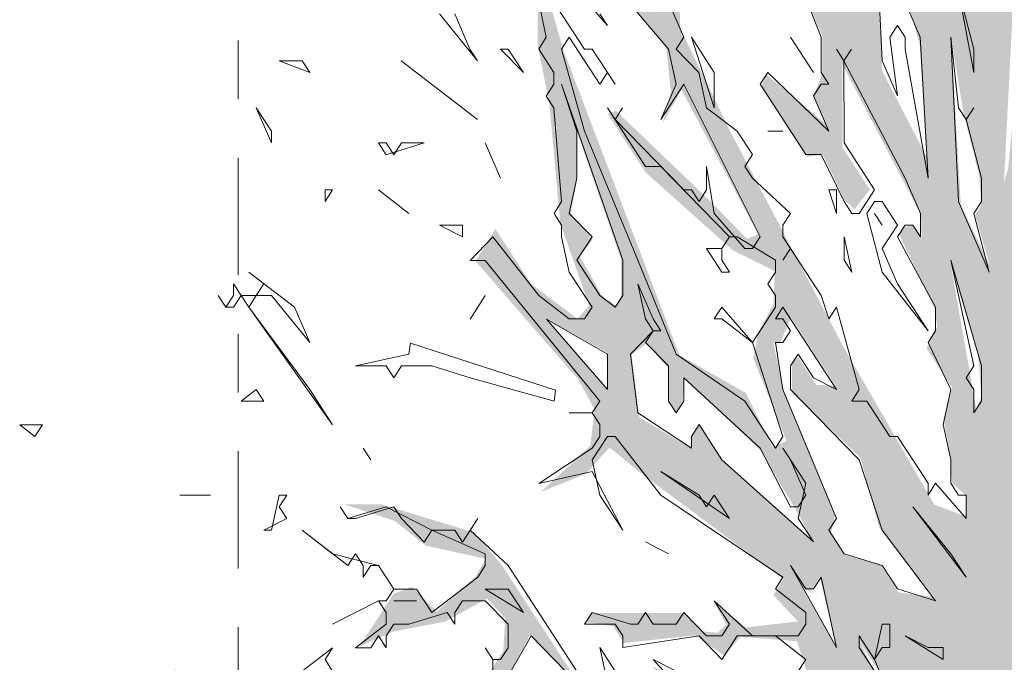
# Model space of a CAD drawing. Header units: metres. Extents: x -69 to 133, y -8 to 26.
# Tile 72 of 108: x 93.06 to 94.73, y 1.64 to 2.74. Entities that reach past the tile are written whole.
import ezdxf
from ezdxf.enums import TextEntityAlignment as Align

# ---------------------------------------------------------------- set-up
doc = ezdxf.new("R2010")
doc.units = ezdxf.units.M
doc.header["$MEASUREMENT"] = 0
doc.linetypes.add('Raster', pattern=[0.4, 0.2, -0.1, 0, -0.1])
doc.layers.add('60 Grenzen', color=7, linetype='Continuous')
doc.layers.add('70 PV-Anlage', color=7, linetype='Continuous')
doc.styles.add('ERSTELLTER_STIL_1', font='arial.ttf')

# ---------------------------------------------------------------- blocks, each defined once
blk = doc.blocks.new('Standard-Rastermarker[11]_1', base_point=(93.429, 25))
at = {"layer": '60 Grenzen', "color": 7, "linetype": 'Raster', "lineweight": 13}
blk.add_line((93.429, 24), (93.429, -6), dxfattribs=at)
at = {"layer": '60 Grenzen', "color": 7, "lineweight": 13, "style": 'ERSTELLTER_STIL_1'}
for tag, p in [('AC_MarkerText_1_0', (93.429, 25.5)), ('AC_MarkerText_1_1', (93.429, -7.2))]:
    blk.add_attdef(tag, text='', height=0.3, rotation=360, dxfattribs=at).set_placement(p, align=Align.TOP_CENTER)
blk = doc.blocks.new('Laubbäume 27[14]_1', base_point=(94.8326, -0.8784))
at = {"layer": '70 PV-Anlage', "linetype": 'Continuous', "lineweight": 0, "true_color": 0xffffff}
h = blk.add_hatch(color=7, dxfattribs=at)
h.paths.add_polyline_path([(93.3194, 1.6283), (93.3669, 1.5552), (93.4309, 1.5215), (93.5605, 1.4991), (93.6518, 1.4429), (93.7112, 1.3516), (93.7833, 1.3516), (93.8199, 1.2828), (93.8399, 1.3052), (93.8655, 1.2968), (93.9112, 1.2434), (93.8637, 1.2069), (93.7925, 1.1676), (93.7825, 1.1772), (93.7906, 1.1395), (93.8107, 1.1198), (93.8527, 1.1535), (93.8874, 1.176), (93.9313, 1.2181), (94.0043, 1.2182), (94.0043, 1.1872), (94.0039, 1.1706), (93.9859, 1.1429), (93.9151, 1.086), (93.876, 1.086), (93.6372, 1.0307), (93.615, 1.0454), (93.5188, 1.0453), (93.5336, 1.0128), (93.5749, 1.0128), (93.5992, 0.9933), (93.6383, 1.008), (93.6911, 1.021), (93.7439, 1.0356), (93.7545, 1.0177), (93.6161, 0.7901), (93.6922, 0.8616), (93.7746, 1.0307), (93.8148, 1.0405), (93.8898, 1.0551), (93.9511, 1.099), (93.9764, 1.0844), (94.0066, 1.1308), (94.0701, 1.1704), (94.1632, 1.2856), (94.2107, 1.2996), (94.2819, 1.2687), (94.3385, 1.2126), (94.4243, 1.1423), (94.4718, 1.1058), (94.5193, 1.0974), (94.5369, 1.0618), (94.5147, 1.026), (94.4735, 1.026), (94.4597, 1.0439), (94.4471, 1.0244), (94.4587, 1.0049), (94.4608, 0.9821), (94.3847, 0.8862), (94.203, 0.6472), (94.1744, 0.6033), (94.24, 0.6618), (94.4143, 0.8959), (94.5337, 0.9642), (94.5506, 0.9463), (94.5295, 0.9073), (94.5142, 0.9049), (94.3689, 0.6813), (94.3789, 0.6594), (94.538, 0.9041), (94.5547, 0.8831), (94.5601, 0.8943), (94.6024, 0.9447), (94.6394, 0.8878), (94.6542, 0.8065), (94.6436, 0.7838), (94.6806, 0.8017), (94.7208, 0.7399), (94.7071, 0.722), (94.7092, 0.7009), (94.7208, 0.6846), (94.7478, 0.5017), (94.733, 0.4838), (94.7087, -0.1552), (94.7204, -0.1731), (94.7088, -0.7535), (94.6836, -0.8476), (94.7037, -0.8532), (94.7439, -0.8139), (94.7603, -0.8392), (94.7731, -0.8223), (94.89, -0.8785), (94.8845, -0.856), (94.8627, -0.7953), (94.8386, -0.5924), (94.8513, -0.5749), (94.8246, -0.13), (94.8386, -0.1164), (94.8386, -0.0598), (94.85, 0.108), (94.8373, 0.1236), (94.8615, 0.6826), (94.8883, 0.7239), (94.9037, 0.7015), (94.9011, 0.688), (94.9601, 0.6622), (94.9117, 0.7042), (94.9117, 0.7693), (94.9583, 0.8167), (95.0843, 0.8994), (95.0939, 0.9237), (95.1124, 0.9237), (95.1212, 0.9034), (95.1741, 0.9847), (95.2322, 1.0254), (95.2683, 0.9251), (95.2507, 0.9075), (95.2683, 0.8262), (95.3501, 0.6716), (95.3932, 0.6463), (95.4109, 0.658), (95.3691, 0.6775), (95.2771, 0.8189), (95.2676, 0.9819), (95.2422, 1.0267), (95.2587, 1.0462), (95.3018, 1.0404), (95.3652, 1.0404), (95.3728, 1.0638), (95.3335, 1.0697), (95.2727, 1.0892), (95.3158, 1.1223), (95.3779, 1.1087), (95.4261, 1.1087), (95.4667, 1.1372), (95.3741, 1.1243), (95.3196, 1.1496), (95.317, 1.1633), (95.3335, 1.1828), (95.3614, 1.2453), (95.3792, 1.2433), (95.3779, 1.2784), (95.4096, 1.3077), (95.5123, 1.2862), (95.5149, 1.3097), (95.5504, 1.3272), (95.6468, 1.3136), (95.6835, 1.3019), (95.733, 1.3467), (95.6734, 1.3331), (95.648, 1.3331), (95.6518, 1.3584), (95.7114, 1.378), (95.771, 1.3565), (95.8294, 1.3468), (95.8497, 1.3858), (95.7926, 1.3858), (95.7545, 1.3877), (95.9872, 1.5507), (96.1225, 1.5816), (96.0538, 1.6043), (96.0443, 1.6254), (96.188, 1.8206), (96.2546, 1.9588), (96.2039, 1.91), (96.1727, 1.862), (96.1256, 1.884), (96.1674, 1.8198), (96.0337, 1.6482), (95.8435, 1.4872), (95.7082, 1.3994), (95.6966, 1.4303), (95.6787, 1.4157), (95.6184, 1.4157), (95.5772, 1.3929), (95.5529, 1.3929), (95.5656, 1.4157), (95.537, 1.4238), (95.517, 1.4579), (95.5471, 1.5043), (95.6068, 1.5425), (95.6036, 1.5636), (95.6416, 1.6433), (95.666, 1.64), (95.6723, 1.6661), (95.7357, 1.7636), (95.7685, 1.736), (95.9027, 1.8514), (96.0813, 1.8791), (96.0961, 1.9051), (95.8868, 1.8677), (95.7949, 1.7718), (95.76, 1.7701), (95.7463, 1.7848), (95.7473, 1.8091), (95.7177, 1.7636), (95.6617, 1.7506), (95.6416, 1.7555), (95.6522, 1.7864), (95.6934, 1.8026), (95.7325, 1.8628), (95.7896, 1.8823), (95.8239, 1.9352), (95.8361, 1.9246), (95.8646, 1.9425), (95.854, 1.9636), (95.927, 1.9815), (96.0865, 2.0449), (96.245, 2.1392), (96.2345, 2.1799), (96.2419, 2.2401), (96.1911, 2.1474), (96.0675, 2.0596), (95.9851, 2.0157), (95.9671, 2.0238), (95.9185, 1.9896), (95.8857, 1.9978), (95.8244, 1.9978), (95.8413, 2.0384), (95.9491, 2.1571), (95.9787, 2.1831), (96.039, 2.2075), (96.0717, 2.2335), (96.0971, 2.227), (96.1446, 2.2547), (96.1637, 2.2742), (96.1076, 2.2742), (96.0485, 2.2335), (95.9639, 2.188), (95.9333, 2.1831), (95.9977, 2.3002), (95.9903, 2.3051), (95.9253, 2.2051), (95.8804, 2.1099), (95.8181, 2.149), (96.0493, 2.4807), (96.0881, 2.5023), (96.0775, 2.5091), (96.044, 2.4888), (95.7843, 2.1284), (95.7667, 2.1514), (95.6786, 2.1229), (95.668, 2.1433), (95.5993, 2.1432), (95.5623, 2.0863), (95.5152, 1.9446), (95.4969, 1.8814), (95.4315, 1.8532), (95.4127, 1.8694), (95.4254, 2.038), (95.4638, 2.1644), (95.4619, 2.2206), (95.6172, 2.3189), (95.6062, 2.347), (95.7906, 2.5634), (95.535, 2.2908), (95.4565, 2.2459), (95.4473, 2.2711), (95.5569, 2.4819), (95.8728, 2.6842), (95.818, 2.6673), (95.7358, 2.6364), (95.7176, 2.6392), (95.6628, 2.5662), (95.5697, 2.5072), (95.5569, 2.5128), (95.6701, 2.76), (95.7157, 2.7825), (95.7806, 2.8823), (95.7687, 2.9146), (95.7705, 2.9932), (95.8399, 3.218), (95.8216, 3.2292), (95.7614, 3.0438), (95.7614, 2.878), (95.7057, 2.7923), (95.6518, 2.7741), (95.6463, 2.8246), (95.6244, 2.819), (95.5331, 2.5072), (95.4932, 2.4691), (95.3816, 2.2116), (95.374, 2.2448), (95.388, 2.3735), (95.4488, 2.4672), (95.5122, 2.635), (95.5122, 2.7657), (95.4919, 2.6447), (95.4742, 2.5999), (95.4222, 2.4535), (95.4146, 2.4828), (95.4146, 2.6116), (95.4628, 2.7267), (95.4387, 2.7052), (95.4006, 2.6077), (95.3892, 2.4496), (95.3791, 2.3833), (95.3487, 2.2721), (95.3081, 2.2096), (95.2662, 2.3774), (95.2409, 2.4379), (95.3334, 2.6233), (95.3004, 2.5901), (95.2573, 2.5238), (95.2091, 2.5003), (95.2022, 2.5364), (95.2588, 2.5982), (95.3008, 2.7021), (95.2643, 2.6459), (95.2205, 2.5926), (95.2132, 2.6291), (95.1803, 2.6263), (95.1511, 2.6319), (95.2551, 2.8286), (95.2259, 2.837), (95.2296, 2.8623), (95.3017, 2.9733), (95.2953, 3.0309), (95.3628, 3.1798), (95.4779, 3.4495), (95.4076, 3.3413), (95.3281, 3.1882), (95.2423, 3.0899), (95.2314, 3.1123), (95.2697, 3.2669), (95.2788, 3.413), (95.3062, 3.6686), (95.2487, 3.5801), (95.2386, 3.3596), (95.2149, 3.1151), (95.1967, 2.9128), (95.1446, 2.8328), (95.0963, 2.7752), (95.005, 2.6347), (94.9685, 2.4802), (94.8644, 2.3593), (94.8516, 2.3818), (94.879, 2.4492), (94.9803, 2.6052), (95.005, 2.7443), (94.9392, 2.5785), (94.8543, 2.4478), (94.8461, 2.4689), (94.8735, 2.5363), (94.9575, 2.792), (95.0287, 3.1067), (95.0195, 3.1292), (95.0213, 3.1741), (95.109, 3.3933), (95.0551, 3.3104), (95.0195, 3.2696), (95.0031, 3.3174), (95.1126, 3.5281), (95.0889, 3.5253), (95.0396, 3.4242), (95.0158, 3.4354), (94.9848, 3.323), (94.9483, 3.2528), (94.9793, 3.2247), (94.9647, 3.1376), (94.9392, 3.087), (94.8716, 2.8847), (94.8406, 2.896), (94.8406, 2.955), (94.9136, 3.1151), (94.8789, 3.0814), (94.8296, 3.0196), (94.8077, 2.9802), (94.8022, 3.0168), (94.8022, 3.1572), (94.8241, 3.1853), (94.8241, 3.2584), (94.8515, 3.3286), (94.9081, 3.5337), (95.0021, 3.6784), (95.1235, 4.0366), (95.0961, 4.0816), (95.0961, 4.017), (94.9976, 3.7276), (94.9282, 3.618), (94.8405, 3.3736), (94.8004, 3.3736), (94.8624, 3.7416), (94.9729, 3.9116), (95.0377, 4.0114), (95.0523, 4.1041), (95.0085, 4.0001), (94.9281, 3.8765), (94.8688, 3.7852), (94.8131, 3.6068), (94.8131, 3.7475), (94.8297, 3.8669), (94.8373, 3.9184), (94.9149, 4.1151), (94.9819, 4.3844), (94.9636, 4.3867), (94.9454, 4.3024), (94.9073, 4.1385), (94.848, 3.977), (94.8221, 3.9395), (94.8099, 3.998), (94.8115, 4.0683), (94.8586, 4.2626), (94.8905, 4.6981), (94.8662, 4.5389), (94.8571, 4.4335), (94.8267, 4.2111), (94.8054, 4.094), (94.7749, 4.1291), (94.7749, 4.2321), (94.7612, 4.4803), (94.7718, 4.6325), (94.7657, 4.7074), (94.7444, 4.595), (94.7445, 4.4592), (94.7445, 4.2556), (94.7521, 4.1479), (94.7962, 4.005), (94.813, 3.8856), (94.7963, 3.6304), (94.7985, 3.5281), (94.7821, 3.5337), (94.7675, 3.4298), (94.7675, 3.6658), (94.7437, 3.6545), (94.7437, 3.3651), (94.7529, 3.3202), (94.7392, 3.0954), (94.6806, 2.9447), (94.6696, 2.9531), (94.6641, 3.0374), (94.6933, 3.2903), (94.7189, 3.4251), (94.7298, 3.678), (94.7152, 3.6358), (94.7079, 3.6162), (94.6732, 3.6386), (94.6476, 3.7426), (94.591, 3.9196), (94.6111, 4.0544), (94.6385, 4.105), (94.6293, 4.1752), (94.5928, 4.0769), (94.5819, 3.9926), (94.5636, 3.8606), (94.538, 3.855), (94.5106, 3.9814), (94.5125, 4.0291), (94.4869, 4.2089), (94.4777, 4.1415), (94.4412, 4.1668), (94.4759, 4.0853), (94.4869, 4.0291), (94.4887, 3.9673), (94.465, 3.9533), (94.5161, 3.7426), (94.549, 3.4504), (94.549, 3.6021), (94.5801, 3.6527), (94.6184, 3.5431), (94.6184, 3.5768), (94.5928, 3.678), (94.5819, 3.7903), (94.5928, 3.8662), (94.6641, 3.6105), (94.7043, 3.5375), (94.7043, 3.4335), (94.6714, 3.2565), (94.6367, 3.0739), (94.655, 2.9896), (94.6422, 2.8969), (94.6532, 2.8267), (94.6148, 2.7536), (94.5796, 2.8251), (94.5994, 2.8509), (94.5902, 2.9211), (94.5902, 3.1224), (94.572, 3.2161), (94.5719, 3.3917), (94.5308, 3.4315), (94.441, 3.6211), (94.4228, 3.6211), (94.3238, 3.7733), (94.228, 3.799), (94.2341, 3.7592), (94.3239, 3.7335), (94.527, 3.421), (94.5735, 3.1178), (94.5522, 3.1084), (94.5263, 3.2372), (94.4913, 3.2606), (94.3969, 3.4057), (94.3284, 3.4923), (94.1762, 3.6609), (94.1976, 3.5977), (94.2645, 3.5204), (94.3802, 3.401), (94.4274, 3.3285), (94.5248, 3.1388), (94.5583, 2.9984), (94.5537, 2.9234), (94.5309, 2.9586), (94.5004, 3.0335), (94.4928, 2.9937), (94.4731, 3.0077), (94.4624, 3.0756), (94.438, 3.0803), (94.4213, 3.1529), (94.4122, 3.2254), (94.3543, 3.3331), (94.3574, 3.2957), (94.403, 3.202), (94.4198, 3.092), (94.4594, 3.0007), (94.4426, 2.982), (94.3894, 3.0873), (94.3483, 3.0826), (94.3041, 3.1505), (94.2767, 3.2067), (94.2767, 3.3191), (94.2524, 3.291), (94.2843, 3.1411), (94.2478, 3.1224), (94.1899, 3.1548), (94.1426, 3.1507), (94.1136, 3.1952), (94.0742, 3.2195), (94.0295, 3.2802), (94.04, 3.3126), (94.0163, 3.3652), (94.0005, 3.4582), (93.9742, 3.4137), (94.0005, 3.3449), (93.9742, 3.3085), (94.0479, 3.1952), (93.99, 3.2236), (93.8585, 3.2235), (93.8848, 3.1993), (93.9769, 3.1993), (94.0789, 3.1501), (94.1306, 2.9979), (94.1352, 2.9488), (94.12, 2.9277), (94.0652, 2.9792), (94.0089, 3.0213), (93.9442, 3.1208), (93.9221, 3.108), (93.773, 3.2414), (93.913, 3.0892), (93.9799, 3.0213), (94.1184, 2.9043), (94.1519, 2.8078), (94.1489, 2.7633), (94.1352, 2.747), (94.1002, 2.8008), (94.0074, 2.9062), (93.8095, 3.0466), (93.7319, 3.0068), (93.6375, 2.967), (93.5447, 3.056), (93.5767, 3.0021), (93.4747, 2.9482), (93.4306, 2.9108), (93.4458, 2.8944), (93.6086, 2.9623), (93.6208, 2.9366), (93.7699, 2.9904), (93.8597, 2.9904), (93.9647, 2.9179), (94.158, 2.6884), (94.1657, 2.6112), (94.152, 2.5597), (94.1839, 2.6159), (94.3143, 2.3696), (94.2953, 2.3618), (94.2306, 2.4282), (94.0721, 2.5803), (94.0581, 2.5745), (94.1228, 2.475), (94.2712, 2.3423), (94.3425, 2.3072), (94.3407, 2.251), (94.3152, 2.2032), (94.306, 2.1583), (94.3627, 2.0178), (94.3389, 2.0066), (94.2933, 2.0993), (94.18, 2.1639), (93.9827, 2.6836), (93.9389, 2.8353), (93.9389, 2.692), (93.959, 2.5909), (93.9773, 2.3886), (94.0266, 2.2481), (94.0065, 2.2257), (93.928, 2.2847), (93.8668, 2.3788), (93.833, 2.324), (94.0084, 2.1217), (94.0358, 2.0711), (94.0285, 2.0093), (93.9445, 1.9307), (94.0212, 1.9616), (94.0613, 2.0065), (94.1125, 1.9644), (94.3572, 1.7818), (94.3403, 1.7548), (94.3823, 1.7099), (94.2938, 1.6998), (94.2395, 1.7427), (94.2601, 1.7043), (94.2454, 1.6907), (94.219, 1.693), (94.1867, 1.7246), (94.1184, 1.7246), (94.0311, 1.7246), (94.0208, 1.7088), (94.0671, 1.702), (94.0858, 1.6732), (94.2072, 1.6862), (94.2572, 1.6512), (94.2843, 1.684), (94.3805, 1.6761), (94.4097, 1.5862), (94.4846, 1.5413), (94.5521, 1.384), (94.5394, 1.3559), (94.5248, 1.384), (94.4462, 1.4008), (94.4353, 1.3727), (94.3713, 1.471), (94.2636, 1.6031), (94.2271, 1.6031), (94.2088, 1.5722), (94.1869, 1.6227), (94.1613, 1.6199), (94.1339, 1.634), (94.2234, 1.5385), (94.3239, 1.457), (94.2764, 1.4036), (94.2526, 1.4261), (94.2326, 1.4148), (94.2271, 1.3867), (94.1851, 1.3783), (94.1613, 1.3699), (94.0938, 1.4738), (94.007, 1.6073), (93.9202, 1.7407), (93.8773, 1.8067), (93.8308, 1.8615), (93.6737, 1.9093), (93.6098, 1.9093), (93.6956, 1.8812), (93.7486, 1.839), (93.8508, 1.8166), (93.8326, 1.7857), (93.7669, 1.7267), (93.7248, 1.7688), (93.6938, 1.7575), (93.6354, 1.6676), (93.6938, 1.6929), (93.7815, 1.7098), (93.8527, 1.7491), (93.8837, 1.7154), (93.8801, 1.6592), (93.8335, 1.5876), (93.7943, 1.5131), (93.734, 1.5131), (93.6573, 1.4738), (93.6263, 1.4991), (93.5587, 1.53), (93.4948, 1.5609), (93.4089, 1.5609), (93.3688, 1.6227)])
h.paths.add_polyline_path([(93.6945, 1.396), (93.6701, 1.4475), (93.7508, 1.4943), (93.7706, 1.4662), (93.8223, 1.4569), (93.8345, 1.4803), (93.8269, 1.5037), (93.9258, 1.6863), (93.9998, 1.6143), (94.0049, 1.581), (94.043, 1.5271), (94.0156, 1.5271), (94.0065, 1.5084), (94.078, 1.471), (94.0947, 1.4101), (94.1069, 1.3914), (94.0582, 1.389), (94.0323, 1.4218), (93.9776, 1.3679), (93.8391, 1.3234), (93.8117, 1.3656)], flags=0)
h.paths.add_polyline_path([(94.0692, 1.345), (94.0692, 1.3237), (94.0073, 1.2654), (93.9804, 1.2654), (93.9669, 1.2448), (93.9011, 1.2861), (94.0186, 1.3417), (94.0062, 1.3226), (94.0175, 1.3052), (94.0582, 1.3253)], flags=0)
h.paths.add_polyline_path([(94.1099, 1.3068), (94.1492, 1.3063), (94.0448, 1.1843), (94.0317, 1.2045)], flags=0)
h.paths.add_polyline_path([(94.4336, 1.2271), (94.4215, 1.2067), (94.2548, 1.3641), (94.1888, 1.346), (94.2536, 1.3832), (94.3173, 1.3659), (94.3312, 1.4041), (94.3434, 1.4065), (94.357, 1.3857), (94.3701, 1.4059), (94.4206, 1.307), (94.4206, 1.2471)], flags=0)
h.paths.add_polyline_path([(94.4353, 1.3451), (94.5253, 1.3047), (94.5253, 1.1849)], flags=0)
h.paths.add_polyline_path([(94.6673, 1.1065), (94.6546, 1.0856), (94.6168, 1.1438), (94.6026, 1.1274), (94.6026, 1.1023), (94.5662, 1.1581), (94.5505, 1.3052), (94.6023, 1.2647), (94.6142, 1.1993), (94.6064, 1.1846), (94.6193, 1.1647), (94.6314, 1.1663), (94.644, 1.1856), (94.652, 1.1366)], flags=0)
h.paths.add_polyline_path([(94.6558, 1.2653), (94.669, 1.2836), (94.7196, 1.2425), (94.7314, 1.2072), (94.7196, 1.1836), (94.745, 1.1255), (94.6962, 1.164), (94.7055, 1.1856)], flags=0)
h.paths.add_polyline_path([(94.386, 1.8875), (94.4062, 1.848), (94.2517, 1.9861), (94.2137, 2.0446), (94.2012, 2.0253), (94.2012, 2.0044), (94.1124, 2.0573), (94.0988, 2.1651), (94.1243, 2.1834), (94.1608, 2.1416), (94.1608, 2.088), (94.1746, 2.0668), (94.1855, 2.0835), (94.1884, 2.1246), (94.3171, 2.0031)], flags=0)
h.paths.add_polyline_path([(94.0106, 2.3321), (94.0326, 2.3603), (93.9952, 2.4044), (94.0062, 2.4631), (94.0061, 2.5432), (94.081, 2.3265), (94.081, 2.2598), (94.0722, 2.2486), (94.0487, 2.2644)], flags=0)
h.paths.add_polyline_path([(94.0561, 2.1684), (94.059, 2.1029), (93.9548, 2.2248)], flags=0)
h.paths.add_polyline_path([(94.4191, 1.7858), (94.4494, 1.6621), (94.3897, 1.7666), (94.4036, 1.761)], flags=0)
h.paths.add_polyline_path([(95.5371, 1.9368), (95.5507, 1.9579), (95.5523, 2.0352), (95.5918, 2.096), (95.6999, 2.0843), (95.7623, 2.1241), (95.7821, 2.0843), (95.8064, 2.1031), (95.8551, 2.1124), (95.7866, 2.0071), (95.7455, 2.0492), (95.7197, 2.0047), (95.7136, 2.0235), (95.6466, 1.9837), (95.6329, 1.9837), (95.6169, 2.0012), (95.5766, 1.9392)], flags=0)
h.paths.add_polyline_path([(95.2738, 1.691), (95.4138, 1.7237), (95.4686, 1.7823), (95.5949, 1.801), (95.5949, 1.7425), (95.5736, 1.7448), (95.5645, 1.7191)], flags=0)
h.paths.add_polyline_path([(95.4412, 1.8174), (95.5873, 1.897), (95.6816, 1.9462), (95.7577, 1.9626), (95.7805, 1.9181), (95.7242, 1.8689), (95.706, 1.8806), (95.6755, 1.8385), (95.636, 1.8385)], flags=0)
h.paths.add_polyline_path([(95.3179, 2.0304), (95.3879, 1.9228), (95.3697, 1.8174), (95.3301, 1.787), (95.2981, 1.7846), (95.1992, 1.7846)], flags=0)
h.paths.add_polyline_path([(95.3468, 2.0937), (95.4092, 2.1499), (95.4214, 2.1475), (95.4107, 2.0445), (95.4092, 2.0024), (95.3986, 1.9813), (95.3734, 2.0527)], flags=0)
h.paths.add_polyline_path([(94.9923, 1.6488), (95.0592, 1.8689), (95.1003, 2.0468), (95.2022, 2.3254), (95.1794, 2.384), (95.2068, 2.3723), (95.2326, 2.3676), (95.2403, 2.3278), (95.2783, 2.2505), (95.2935, 2.1873), (95.2966, 2.1241), (95.3042, 2.11), (95.2144, 1.9462), (95.1216, 1.7401), (95.009, 1.6441)], flags=0)
h.paths.add_polyline_path([(95.1247, 1.4334), (95.2251, 1.5692), (95.286, 1.5996), (95.2738, 1.6254), (95.3012, 1.6465), (95.356, 1.6324), (95.3423, 1.5037), (95.1871, 1.4217)], flags=0)
h.paths.add_polyline_path([(95.3955, 1.6676), (95.5021, 1.6629), (95.3834, 1.5341)], flags=0)
h.paths.add_polyline_path([(94.9451, 1.3585), (94.9786, 1.4287), (95.041, 1.4287), (95.0562, 1.41), (95.0425, 1.3866)], flags=0)
h.paths.add_polyline_path([(95.0319, 1.2531), (95.0912, 1.3163), (95.1734, 1.3468), (95.2236, 1.3257), (95.2373, 1.3444), (95.2282, 1.3632), (95.2617, 1.3843), (95.3164, 1.3702), (95.3149, 1.3093), (95.2708, 1.307), (95.1917, 1.2274), (95.1597, 1.2321), (95.0806, 1.2321)], flags=0)
h.paths.add_polyline_path([(95.4153, 1.5107), (95.5888, 1.7097), (95.6193, 1.6886), (95.6543, 1.7308), (95.6771, 1.7308), (95.5379, 1.5166), (95.4884, 1.4943)], flags=0)
h.paths.add_polyline_path([(95.2008, 1.1337), (95.1612, 1.0799), (95.1125, 1.1033), (95.0791, 1.122), (95.1704, 1.1642), (95.2784, 1.2508), (95.2891, 1.2438)], flags=0)
h.paths.add_polyline_path([(94.3519, 2.1847), (94.3704, 2.2278), (94.446, 2.1115), (94.4132, 2.1131), (94.3826, 2.1603), (94.372, 2.1522), (94.372, 2.1001), (94.4886, 1.989), (94.5206, 1.8696), (94.614, 1.7515), (94.5533, 1.7595), (94.5232, 1.8059), (94.4635, 1.8229), (94.4386, 1.8611), (94.446, 1.892), (94.3583, 2.1001), (94.3403, 2.1847)], flags=0)
h.paths.add_polyline_path([(94.6679, 1.8888), (94.6145, 1.9089), (94.4592, 2.1786), (94.2675, 2.5438), (94.1816, 2.7208), (94.1779, 2.8837), (94.1779, 2.9737), (94.1414, 3.1113), (94.2354, 3.0032), (94.3496, 2.8276), (94.3861, 2.7967), (94.4237, 2.7068), (94.4237, 2.6432), (94.409, 2.6058), (94.429, 2.5586), (94.3286, 2.6416), (94.3202, 2.622), (94.3984, 2.5017), (94.4248, 2.505), (94.4608, 2.4286), (94.4787, 2.4123), (94.5046, 2.4457), (94.4576, 2.518), (94.4576, 2.6595), (94.5918, 2.4026), (94.5929, 2.3652), (94.5781, 2.3847), (94.5643, 2.3814), (94.5548, 2.3684), (94.6151, 2.2432), (94.6193, 2.2123), (94.6013, 2.175), (94.6447, 2.1083), (94.6309, 2.0514), (94.6415, 1.9929), (94.6447, 1.9457), (94.6679, 1.9246)], flags=0)
h.paths.add_polyline_path([(94.9188, 1.8853), (94.901, 1.9067), (94.9384, 2.0539), (94.9923, 2.2014), (94.9923, 2.1097), (94.9797, 2.0492), (94.9797, 1.9887)], flags=0)
h.paths.add_polyline_path([(94.7693, 2.2568), (94.7739, 2.2357), (94.7465, 2.2943), (94.7739, 2.505), (94.7815, 2.6736), (94.8119, 2.3926)], flags=0)
h.paths.add_polyline_path([(94.8393, 2.5893), (94.8591, 2.8), (94.8773, 2.7977), (94.9489, 2.8609), (94.8606, 2.5635)], flags=0)
h.paths.add_polyline_path([(94.9032, 2.8937), (94.9777, 3.1184), (94.999, 3.2612), (95.0264, 3.2402), (94.9914, 3.0974), (95.0036, 3.0599), (94.9702, 2.9288)], flags=0)
h.paths.add_polyline_path([(94.7085, 2.3177), (94.6597, 2.4184), (94.643, 2.704), (94.6643, 2.5752), (94.6902, 2.4722), (94.6947, 2.4207), (94.6841, 2.402)], flags=0)
h.paths.add_polyline_path([(94.6948, 2.0929), (94.6857, 2.0718), (94.678, 2.1163), (94.643, 2.3153), (94.6887, 2.1655)], flags=0)
h.paths.add_polyline_path([(94.6019, 2.5003), (94.5258, 2.6478), (94.509, 2.9662), (94.5684, 2.7672), (94.5897, 2.6923)], flags=0)
h.paths.add_polyline_path([(94.4771, 2.7602), (94.3523, 2.9521), (94.3142, 3.0809), (94.3858, 3.0317), (94.4923, 2.8913)], flags=0)
h.paths.add_polyline_path([(94.7239, 2.8142), (94.7603, 3.2216), (94.7749, 3.2244), (94.775, 3.1176), (94.7439, 2.8479)], flags=0)
h.paths.add_polyline_path([(94.7403, 2.4827), (94.733, 2.4574), (94.7494, 2.7805), (94.7713, 2.8002)], flags=0)
h.paths.add_polyline_path([(94.8317, 2.0753), (94.8463, 2.1315), (94.9284, 2.3197), (94.8956, 2.1287)], flags=0)
h.paths.add_polyline_path([(94.9577, 2.3113), (94.9923, 2.4715), (94.9923, 2.345), (94.9723, 2.3113)], flags=0)
h.paths.add_polyline_path([(94.9175, 1.6623), (94.9121, 1.7101), (94.976, 1.8787), (94.9668, 1.7101), (94.9413, 1.6398)], flags=0)
h.paths.add_polyline_path([(95.0362, 2.1287), (95.0343, 2.4799), (95.0581, 2.5164), (95.1475, 2.5979), (95.1676, 2.5501), (95.1585, 2.4743), (95.1293, 2.2861), (95.0855, 2.1877)], flags=0)
h.paths.add_polyline_path([(95.0488, 2.5932), (95.0379, 2.6129), (95.0826, 2.6677), (95.1264, 2.7351), (95.1876, 2.8292), (95.1821, 2.7449), (95.0671, 2.5904)], flags=0)
h.paths.add_polyline_path([(94.499, 1.5518), (94.4952, 1.5771), (94.5218, 1.6044), (94.4876, 1.6747), (94.5383, 1.5966), (94.5865, 1.5537), (94.5878, 1.4932), (94.5478, 1.4767)], flags=0)
h.paths.add_polyline_path([(94.6195, 1.5206), (94.6385, 1.5089), (94.6309, 1.4464), (94.6398, 1.4289), (94.6537, 1.4523), (94.6727, 1.4698), (94.693, 1.4386), (94.6759, 1.424), (94.6537, 1.3898), (94.6569, 1.3381), (94.6055, 1.4172)], flags=0)
h.paths.add_polyline_path([(95.0753, 1.0757), (95.084, 1.0554), (95.038, 1.042), (94.9821, 1.02), (94.9241, 0.9307), (94.9044, 0.9206), (94.889, 0.9442), (94.9197, 1.0285), (94.9613, 1.0554), (95.0336, 1.1026)], flags=0)
h.paths.add_polyline_path([(94.8986, 1.0828), (94.9016, 1.1675), (94.9151, 1.1854), (94.9524, 1.2428), (94.9878, 1.3058), (95.0184, 1.3087), (95.0184, 1.288), (94.9933, 1.2419), (94.9762, 1.1675)], flags=0)
at = {"layer": '70 PV-Anlage', "color": 8, "linetype": 'Continuous', "lineweight": 18}
for p, q in [((94.1616, 2.6853), (93.9406, 2.9452)), ((94.5256, 2.6653), (94.5126, 2.9453)), ((94.3826, 2.8053), (94.4216, 2.7053)), ((93.9536, 2.7852), (94.0186, 2.6853)), ((94.0576, 2.7253), (94.0056, 2.7853)), ((94.6816, 2.6453), (94.6556, 2.7853)), ((94.6556, 2.7853), (94.6816, 2.6853)), ((93.9536, 2.7052), (93.9406, 2.7652)), ((94.1876, 2.7053), (94.1616, 2.7653)), ((94.5646, 2.7653), (94.5906, 2.7053)), ((93.8366, 2.6652), (93.7716, 2.7452)), ((93.7976, 2.7452), (93.8236, 2.6852)), ((94.0446, 2.7453), (94.0576, 2.7253)), ((94.5516, 2.7253), (94.5386, 2.7053)), ((94.5646, 2.7053), (94.5516, 2.7253)), ((93.9406, 2.6852), (93.9536, 2.7052)), ((93.9926, 2.7053), (93.9796, 2.6853)), ((94.0446, 2.6253), (93.9926, 2.7053)), ((94.1746, 2.6853), (94.1876, 2.7053)), ((94.2396, 2.5853), (94.2006, 2.7053)), ((94.2006, 2.7053), (94.2396, 2.6453)), ((94.3696, 2.7053), (94.4086, 2.6453)), ((94.4086, 2.6453), (94.3696, 2.7053)), ((94.4216, 2.7053), (94.4216, 2.6453)), ((94.5386, 2.7053), (94.5516, 2.6053)), ((94.5646, 2.6853), (94.5646, 2.7053)), ((94.5906, 2.7053), (94.6037, 2.4653)), ((94.6557, 2.4253), (94.6426, 2.7053)), ((94.6426, 2.7053), (94.6556, 2.5853)), ((93.8236, 2.6852), (93.8366, 2.6652)), ((93.9146, 2.6452), (93.8756, 2.6852)), ((93.8756, 2.6852), (93.8886, 2.6852)), ((93.8886, 2.6852), (93.9146, 2.6452)), ((93.9666, 2.6452), (93.9406, 2.6852)), ((93.9796, 2.6853), (94.0187, 2.5453)), ((94.0186, 2.6853), (94.0316, 2.6853)), ((94.0316, 2.6853), (94.0706, 2.6253)), ((94.1746, 2.6253), (94.1616, 2.6853)), ((94.2136, 2.6453), (94.1746, 2.6853)), ((94.4606, 2.6653), (94.4476, 2.6853)), ((94.4476, 2.6853), (94.4606, 2.6653)), ((94.4606, 2.6653), (94.4736, 2.6853)), ((94.4736, 2.6853), (94.4606, 2.6653)), ((94.6037, 2.4653), (94.5646, 2.6853)), ((94.6816, 2.6853), (94.6816, 2.6453)), ((93.5506, 2.6452), (93.4986, 2.6652)), ((93.4986, 2.6652), (93.5376, 2.6652)), ((93.5376, 2.6652), (93.5506, 2.6452)), ((93.7066, 2.6652), (93.8366, 2.5652)), ((93.8366, 2.5652), (93.7066, 2.6652)), ((94.4607, 2.5253), (94.4606, 2.6653)), ((94.4606, 2.6653), (94.5647, 2.4653)), ((94.5516, 2.6053), (94.5256, 2.6653)), ((93.9666, 2.6252), (93.9666, 2.6452)), ((94.0576, 2.6453), (94.0446, 2.6253)), ((94.0706, 2.6253), (94.0576, 2.6453)), ((94.2266, 2.5853), (94.2136, 2.6453)), ((94.2396, 2.6453), (94.2396, 2.5853)), ((94.3306, 2.6453), (94.3176, 2.6253)), ((94.4347, 2.5453), (94.3306, 2.6453)), ((94.4216, 2.6453), (94.4346, 2.6253)), ((93.9536, 2.6052), (93.9666, 2.6252)), ((94.0057, 2.5453), (93.9796, 2.6253)), ((93.9796, 2.6253), (94.0837, 2.3253)), ((94.1876, 2.6253), (94.1486, 2.5653)), ((94.1486, 2.5653), (94.1746, 2.6253)), ((94.3177, 2.3653), (94.1876, 2.6253)), ((94.3176, 2.6253), (94.3957, 2.5053)), ((94.4216, 2.6253), (94.4086, 2.6053)), ((94.4346, 2.6253), (94.4216, 2.6253)), ((93.9666, 2.5852), (93.9536, 2.6052)), ((94.4086, 2.6053), (94.4347, 2.5453)), ((93.4857, 2.5252), (93.4596, 2.5852)), ((93.4596, 2.5852), (93.4857, 2.5452)), ((93.9797, 2.4253), (93.9666, 2.5852)), ((94.1227, 2.4853), (94.0576, 2.5853)), ((94.0576, 2.5853), (94.0706, 2.5653)), ((94.0706, 2.5653), (94.0836, 2.5853)), ((94.0836, 2.5853), (94.0706, 2.5653)), ((94.2787, 2.5453), (94.2266, 2.5853)), ((94.6556, 2.5853), (94.6686, 2.5653)), ((94.6686, 2.5653), (94.6816, 2.5853)), ((94.6816, 2.5853), (94.6686, 2.5653)), ((94.0706, 2.5653), (94.1877, 2.4453)), ((94.6686, 2.5653), (94.6947, 2.4653)), ((93.4857, 2.5452), (93.4857, 2.5252)), ((94.0057, 2.4653), (94.0057, 2.5453)), ((94.0187, 2.5453), (94.1097, 2.3253)), ((94.3047, 2.5053), (94.2787, 2.5453)), ((94.3567, 2.5453), (94.3307, 2.5453)), ((94.3307, 2.5453), (94.3567, 2.5453)), ((93.6807, 2.5052), (93.6677, 2.5252)), ((93.6677, 2.5252), (93.6807, 2.5252)), ((93.7457, 2.5252), (93.6807, 2.5052)), ((93.6807, 2.5252), (93.6937, 2.5052)), ((93.6937, 2.5052), (93.7067, 2.5252)), ((93.7067, 2.5252), (93.7457, 2.5252)), ((93.8497, 2.5252), (93.8757, 2.4652)), ((93.8757, 2.4652), (93.8497, 2.5252)), ((94.5127, 2.4453), (94.4607, 2.5253)), ((94.2917, 2.4853), (94.3047, 2.5053)), ((94.3957, 2.5053), (94.4217, 2.5053)), ((94.4217, 2.5053), (94.4607, 2.4253)), ((94.1487, 2.4853), (94.1227, 2.4853)), ((94.2657, 2.3653), (94.1487, 2.4853)), ((94.2267, 2.4453), (94.2267, 2.4853)), ((94.2267, 2.4853), (94.2397, 2.4053)), ((94.3047, 2.4653), (94.2917, 2.4853)), ((93.9927, 2.4053), (94.0057, 2.4653)), ((94.3697, 2.4053), (94.3047, 2.4653)), ((94.5647, 2.4653), (94.5907, 2.4053)), ((94.6947, 2.4653), (94.6947, 2.4253)), ((93.5767, 2.4252), (93.5767, 2.4452)), ((93.5767, 2.4452), (93.5897, 2.4452)), ((93.5897, 2.4452), (93.5767, 2.4252)), ((93.6677, 2.4452), (93.7197, 2.4052)), ((93.7197, 2.4052), (93.6677, 2.4452)), ((94.1877, 2.4453), (94.2007, 2.4453)), ((94.2007, 2.4453), (94.2137, 2.4253)), ((94.2137, 2.4253), (94.2267, 2.4453)), ((94.4477, 2.4053), (94.4347, 2.4453)), ((94.4347, 2.4453), (94.4477, 2.4453)), ((94.4477, 2.4453), (94.4477, 2.4053)), ((94.4867, 2.4053), (94.5127, 2.4453)), ((93.9667, 2.4052), (93.9797, 2.4253)), ((94.4607, 2.4253), (94.4737, 2.4053)), ((94.4997, 2.4053), (94.5127, 2.4253)), ((94.5127, 2.4253), (94.5257, 2.4253)), ((94.5257, 2.4253), (94.5517, 2.3853)), ((94.7077, 2.3053), (94.6557, 2.4253)), ((94.6947, 2.4253), (94.6817, 2.4053)), ((93.9797, 2.3853), (93.9667, 2.4052)), ((94.0317, 2.3653), (93.9927, 2.4053)), ((94.2397, 2.4053), (94.2917, 2.3453)), ((94.3567, 2.3853), (94.3697, 2.4053)), ((94.4737, 2.4053), (94.4867, 2.4053)), ((94.5257, 2.3053), (94.4997, 2.4053)), ((94.5127, 2.4053), (94.5257, 2.3853)), ((94.5257, 2.3853), (94.5127, 2.4053)), ((94.5907, 2.4053), (94.5907, 2.3653)), ((94.6817, 2.4053), (94.7077, 2.3053)), ((93.8107, 2.3652), (93.7717, 2.3852)), ((93.7717, 2.3852), (93.8107, 2.3852)), ((93.8107, 2.3852), (93.8107, 2.3652)), ((93.9797, 2.3653), (93.9797, 2.3853)), ((94.3567, 2.3653), (94.3567, 2.3853)), ((94.5517, 2.3853), (94.5257, 2.3453)), ((94.5647, 2.3853), (94.5517, 2.3653)), ((94.5777, 2.3853), (94.5647, 2.3853)), ((94.5907, 2.3653), (94.5777, 2.3853)), ((93.8237, 2.3252), (93.8627, 2.3652)), ((93.8627, 2.3652), (93.9407, 2.2652)), ((93.9927, 2.3053), (93.9797, 2.3653)), ((94.0057, 2.3253), (94.0317, 2.3653)), ((94.2657, 2.3653), (94.2527, 2.3453)), ((94.2527, 2.3453), (94.2657, 2.3653)), ((94.2787, 2.3653), (94.2657, 2.3653)), ((94.3437, 2.3253), (94.2787, 2.3653)), ((94.3047, 2.3453), (94.3177, 2.3653)), ((94.3697, 2.3453), (94.3567, 2.3653)), ((94.4737, 2.3053), (94.4607, 2.3653)), ((94.4607, 2.3653), (94.4607, 2.3253)), ((94.5517, 2.3653), (94.6167, 2.2453)), ((94.2527, 2.3053), (94.2267, 2.3453)), ((94.2267, 2.3453), (94.2527, 2.3453)), ((94.2527, 2.3453), (94.2527, 2.3253)), ((94.2917, 2.3453), (94.3047, 2.3453)), ((94.3697, 2.3453), (94.3567, 2.3253)), ((94.3567, 2.3253), (94.3697, 2.3453)), ((94.4217, 2.2653), (94.3697, 2.3453)), ((94.5257, 2.3453), (94.5517, 2.2853)), ((93.8497, 2.3252), (93.8237, 2.3252)), ((94.0447, 2.0853), (93.8497, 2.3252)), ((94.0447, 2.2653), (94.0057, 2.3253)), ((94.0837, 2.3253), (94.0837, 2.2653)), ((94.1097, 2.3253), (94.1747, 2.1653)), ((94.2527, 2.3253), (94.2657, 2.3053)), ((94.3437, 2.3053), (94.3437, 2.3253)), ((94.4607, 2.3253), (94.4737, 2.3053)), ((94.6817, 2.1453), (94.6427, 2.3253)), ((94.6427, 2.3253), (94.6947, 2.1453)), ((93.4727, 2.2852), (93.4467, 2.3052)), ((93.4467, 2.3052), (93.5247, 2.2452)), ((94.0317, 2.2453), (93.9927, 2.3053)), ((94.2657, 2.3053), (94.2527, 2.3053)), ((94.3307, 2.2853), (94.3437, 2.3053)), ((94.6037, 2.2053), (94.5257, 2.3053)), ((93.4207, 2.2652), (93.4207, 2.2852)), ((93.4207, 2.2852), (93.4337, 2.2652)), ((93.4597, 2.2652), (93.4727, 2.2852)), ((94.1227, 2.2253), (94.1097, 2.2853)), ((94.1097, 2.2853), (94.1357, 2.2253)), ((94.3437, 2.2653), (94.3307, 2.2853)), ((94.5517, 2.2853), (94.6037, 2.2053)), ((93.4077, 2.2452), (93.3947, 2.2652)), ((93.3947, 2.2652), (93.4077, 2.2452)), ((93.4077, 2.2452), (93.4207, 2.2652)), ((93.4337, 2.2652), (93.4207, 2.2452)), ((93.4467, 2.2452), (93.4337, 2.2652)), ((93.4337, 2.2652), (93.4597, 2.2652)), ((93.4597, 2.2652), (93.4467, 2.2452)), ((93.4857, 2.2652), (93.4597, 2.2652)), ((93.5507, 2.1852), (93.4857, 2.2652)), ((93.8497, 2.2652), (93.8237, 2.2252)), ((93.8237, 2.2252), (93.8497, 2.2652)), ((93.9407, 2.2652), (93.9927, 2.2253)), ((94.0707, 2.2453), (94.0447, 2.2653)), ((94.0837, 2.2653), (94.0707, 2.2453)), ((94.3437, 2.2453), (94.3437, 2.2653)), ((94.4347, 2.2253), (94.4217, 2.2653)), ((93.4207, 2.2452), (93.4077, 2.2452)), ((93.4467, 2.2452), (93.5507, 2.1052)), ((93.5897, 2.0452), (93.4467, 2.2452)), ((93.5247, 2.2452), (93.5507, 2.1852)), ((94.0187, 2.2253), (94.0317, 2.2453)), ((94.2397, 2.2253), (94.2527, 2.2453)), ((94.2527, 2.2453), (94.3047, 2.1853)), ((94.3047, 2.1853), (94.3437, 2.2453)), ((94.3437, 2.2253), (94.3567, 2.2453)), ((94.3567, 2.2453), (94.4477, 2.1053)), ((94.4477, 2.2453), (94.4347, 2.2253)), ((94.4867, 2.1053), (94.4477, 2.2453)), ((94.6167, 2.2453), (94.6167, 2.2053)), ((94.0577, 2.1053), (93.9537, 2.2252)), ((93.9537, 2.2252), (94.0577, 2.1653)), ((93.9927, 2.2253), (94.0187, 2.2253)), ((94.1357, 2.2053), (94.1227, 2.2253)), ((94.1357, 2.2253), (94.1487, 2.2053)), ((94.2527, 2.2253), (94.2397, 2.2253)), ((94.3047, 2.1853), (94.2527, 2.2253)), ((94.3567, 2.2253), (94.3437, 2.2253)), ((94.3697, 2.2053), (94.3567, 2.2253)), ((94.0967, 2.1653), (94.1357, 2.2053)), ((94.1357, 2.2053), (94.1227, 2.1853)), ((94.1487, 2.2053), (94.1357, 2.2053)), ((94.3567, 2.1853), (94.3697, 2.2053)), ((94.6167, 2.2053), (94.6037, 2.1853)), ((93.7197, 2.1652), (93.7223, 2.1842)), ((93.7223, 2.1842), (93.9693, 2.1042)), ((94.1227, 2.1853), (94.1617, 2.1453)), ((94.3567, 2.0253), (94.3047, 2.1853)), ((94.3567, 2.1053), (94.3437, 2.1853)), ((94.3437, 2.1853), (94.3567, 2.1853)), ((94.6037, 2.1853), (94.6427, 2.1053)), ((93.6287, 2.1452), (93.7197, 2.1652)), ((94.0577, 2.1653), (94.0577, 2.1053)), ((94.1097, 2.0653), (94.0967, 2.1653)), ((94.1747, 2.1653), (94.2917, 2.0853)), ((94.3827, 2.1653), (94.3697, 2.1453)), ((94.4087, 2.1253), (94.3827, 2.1653)), ((93.6807, 2.1452), (93.6287, 2.1452)), ((93.6937, 2.1252), (93.6807, 2.1452)), ((93.7067, 2.1452), (93.6937, 2.1252)), ((93.7587, 2.1452), (93.7067, 2.1452)), ((93.8237, 2.1252), (93.7587, 2.1452)), ((94.1617, 2.1453), (94.1617, 2.0853)), ((94.3697, 2.1453), (94.3697, 2.1053)), ((94.6687, 2.1253), (94.6817, 2.1453)), ((94.6947, 2.1453), (94.6947, 2.0853)), ((93.9667, 2.0852), (93.8237, 2.1252)), ((94.1877, 2.0853), (94.1877, 2.1253)), ((94.1877, 2.1253), (94.3177, 2.0053)), ((94.4477, 2.1053), (94.4087, 2.1253)), ((94.6817, 2.1053), (94.6687, 2.1253)), ((93.4337, 2.0852), (93.4597, 2.1052)), ((93.4597, 2.1052), (93.4727, 2.0852)), ((93.5507, 2.1052), (93.5897, 2.0452)), ((93.9693, 2.1042), (93.9667, 2.0852)), ((94.4477, 1.8853), (94.3567, 2.1053)), ((94.3697, 2.1053), (94.4867, 1.9853)), ((94.4737, 2.0853), (94.4867, 2.1053)), ((94.6427, 2.1053), (94.6297, 2.0453)), ((94.6817, 2.0653), (94.6817, 2.1053)), ((93.4727, 2.0852), (93.4337, 2.0852)), ((94.0317, 2.0653), (94.0447, 2.0853)), ((94.1617, 2.0853), (94.1747, 2.0653)), ((94.1747, 2.0653), (94.1877, 2.0853)), ((94.2917, 2.0853), (94.3437, 2.0053)), ((94.4997, 2.0853), (94.4737, 2.0853)), ((94.5387, 2.0253), (94.4997, 2.0853)), ((94.6947, 2.0853), (94.6817, 2.0653)), ((94.0317, 2.0653), (93.9927, 2.0653)), ((93.9927, 2.0653), (94.0317, 2.0653)), ((94.0447, 2.0453), (94.0317, 2.0653)), ((94.2007, 2.0053), (94.1097, 2.0653)), ((93.0827, 2.0252), (93.0567, 2.0452)), ((93.0567, 2.0452), (93.0957, 2.0452)), ((93.0957, 2.0452), (93.0827, 2.0252)), ((94.0447, 2.0253), (94.0447, 2.0453)), ((94.2137, 2.0453), (94.2007, 2.0253)), ((94.2527, 1.9853), (94.2137, 2.0453)), ((94.6297, 2.0453), (94.6427, 1.9853)), ((94.0577, 2.0253), (94.0317, 1.9853)), ((94.0317, 2.0053), (94.0447, 2.0253)), ((94.0707, 2.0253), (94.0577, 2.0253)), ((94.1487, 1.9253), (94.0707, 2.0253)), ((94.2007, 2.0253), (94.2007, 2.0053)), ((94.3437, 2.0053), (94.3567, 2.0253)), ((94.5517, 2.0253), (94.5387, 2.0253)), ((94.5907, 1.9653), (94.5517, 2.0253)), ((93.6417, 2.0052), (93.6547, 1.9852)), ((93.6547, 1.9852), (93.6417, 2.0052)), ((93.9407, 1.9452), (94.0317, 2.0053)), ((94.3177, 2.0053), (94.3697, 1.9053)), ((94.3697, 1.9853), (94.3567, 2.0053)), ((94.3567, 2.0053), (94.3957, 1.9453)), ((94.0317, 1.9853), (94.0447, 1.9253)), ((94.4087, 1.8453), (94.2527, 1.9853)), ((94.3957, 1.9253), (94.3697, 1.9853)), ((94.4867, 1.9853), (94.5257, 1.8653)), ((94.6427, 1.9853), (94.6427, 1.9453)), ((94.0317, 1.9653), (93.9407, 1.9452)), ((94.0837, 1.8653), (94.0317, 1.9653)), ((94.2657, 1.8853), (94.1487, 1.9653)), ((94.1487, 1.9653), (94.2137, 1.9253)), ((94.6037, 1.9453), (94.5907, 1.9653)), ((94.3957, 1.9453), (94.3827, 1.8853)), ((94.6167, 1.9453), (94.6037, 1.9253)), ((94.6037, 1.9253), (94.6037, 1.9453)), ((94.6687, 1.8853), (94.6167, 1.9453)), ((94.6427, 1.9453), (94.6557, 1.9253)), ((93.3297, 1.9252), (93.3817, 1.9252)), ((93.3817, 1.9252), (93.3297, 1.9252)), ((93.4857, 1.8652), (93.4987, 1.9252)), ((93.4987, 1.9252), (93.5117, 1.9252)), ((93.5117, 1.9252), (93.4987, 1.9052)), ((94.0447, 1.9253), (94.0837, 1.8653)), ((94.3567, 1.7853), (94.1487, 1.9253)), ((94.2137, 1.9253), (94.2267, 1.9053)), ((94.2267, 1.9053), (94.2397, 1.9253)), ((94.2397, 1.9253), (94.2657, 1.8853)), ((94.3827, 1.9053), (94.3957, 1.9253)), ((94.6557, 1.9253), (94.6687, 1.9253)), ((94.6687, 1.9253), (94.6687, 1.8853)), ((93.4987, 1.9052), (93.5117, 1.8852)), ((93.6157, 1.8852), (93.6027, 1.9052)), ((93.6027, 1.9052), (93.6157, 1.8852)), ((93.6157, 1.8852), (93.6807, 1.9052)), ((93.6937, 1.9052), (93.6287, 1.8852)), ((93.6807, 1.9052), (93.7587, 1.8652)), ((93.7067, 1.8852), (93.6937, 1.9052)), ((94.3697, 1.9053), (94.3827, 1.9053)), ((94.6687, 1.7853), (94.5777, 1.9053)), ((94.5777, 1.9053), (94.6427, 1.8253)), ((93.5117, 1.8852), (93.4727, 1.8652)), ((93.6287, 1.8852), (93.6157, 1.8852)), ((93.7457, 1.8452), (93.7067, 1.8852)), ((93.8107, 1.8452), (93.8367, 1.8852)), ((93.8367, 1.8852), (93.8237, 1.8652)), ((94.3827, 1.8853), (94.4087, 1.8453)), ((94.4347, 1.8653), (94.4477, 1.8853)), ((93.4727, 1.8652), (93.4857, 1.8652)), ((93.6157, 1.8052), (93.5377, 1.8652)), ((93.5377, 1.8652), (93.5897, 1.8252)), ((93.7587, 1.8652), (93.7457, 1.8452)), ((93.8497, 1.8252), (93.7587, 1.8652)), ((93.7587, 1.8652), (93.7977, 1.8652)), ((93.7977, 1.8652), (93.8107, 1.8452)), ((93.8237, 1.8652), (93.8887, 1.8052)), ((94.4607, 1.8253), (94.4347, 1.8653)), ((94.5257, 1.8653), (94.6167, 1.7453)), ((94.1227, 1.8453), (94.1617, 1.8253)), ((94.1617, 1.8253), (94.1227, 1.8453)), ((93.5897, 1.8252), (93.6677, 1.8052)), ((93.6287, 1.8252), (93.6157, 1.8052)), ((93.6417, 1.8052), (93.6287, 1.8252)), ((93.8497, 1.8052), (93.8497, 1.8252)), ((94.5257, 1.8053), (94.4607, 1.8253)), ((94.6427, 1.8253), (94.6687, 1.7853)), ((93.6547, 1.8052), (93.6417, 1.7852)), ((93.6417, 1.7852), (93.6417, 1.8052)), ((93.6677, 1.8052), (93.6547, 1.8052)), ((93.6937, 1.7652), (93.6677, 1.8052)), ((93.6677, 1.8052), (93.6937, 1.7652)), ((93.8367, 1.7852), (93.8497, 1.8052)), ((93.8887, 1.8052), (94.1098, 1.4653)), ((94.4477, 1.6653), (94.3697, 1.8053)), ((94.3697, 1.8053), (94.3957, 1.7653)), ((94.5517, 1.7653), (94.5257, 1.8053)), ((93.7587, 1.7252), (93.8367, 1.7852)), ((94.3437, 1.7653), (94.3567, 1.7853)), ((94.4087, 1.7653), (94.4217, 1.7853)), ((94.4217, 1.7853), (94.4477, 1.6653)), ((93.6807, 1.7452), (93.6937, 1.7652)), ((93.6937, 1.7652), (93.7327, 1.7652)), ((93.7327, 1.7652), (93.7587, 1.7252)), ((93.9147, 1.7252), (93.8497, 1.7652)), ((93.8497, 1.7652), (93.8887, 1.7652)), ((93.8887, 1.7652), (93.9147, 1.7252)), ((94.3957, 1.7253), (94.3437, 1.7653)), ((94.3957, 1.7653), (94.4087, 1.7653)), ((94.6167, 1.7453), (94.5517, 1.7653)), ((93.6677, 1.7452), (93.5897, 1.7052)), ((93.5897, 1.7052), (93.6677, 1.7452)), ((93.6807, 1.7252), (93.6677, 1.7452)), ((93.6677, 1.7452), (93.6807, 1.7452)), ((93.6937, 1.7452), (93.7327, 1.7452)), ((93.7327, 1.7452), (93.6937, 1.7452)), ((93.8107, 1.7452), (93.7977, 1.7252)), ((93.8497, 1.7452), (93.8107, 1.7452)), ((93.8887, 1.7052), (93.8497, 1.7452)), ((94.2657, 1.7053), (94.2397, 1.7453)), ((94.2397, 1.7453), (94.3047, 1.6853)), ((93.6807, 1.7052), (93.6807, 1.7252)), ((93.7847, 1.7252), (93.7197, 1.7052)), ((93.7977, 1.7052), (93.7847, 1.7252)), ((93.7977, 1.7252), (93.7977, 1.7052)), ((94.0187, 1.7053), (94.0317, 1.7253)), ((94.0317, 1.7253), (94.0967, 1.7053)), ((94.1097, 1.7053), (94.1227, 1.7253)), ((94.1227, 1.7253), (94.1357, 1.7053)), ((94.1747, 1.7053), (94.1877, 1.7253)), ((94.1877, 1.7253), (94.2267, 1.6853)), ((94.3957, 1.7053), (94.3957, 1.7253)), ((93.6287, 1.6652), (93.6807, 1.7052)), ((93.6937, 1.7052), (93.6807, 1.6852)), ((93.7197, 1.7052), (93.6937, 1.7052)), ((93.8887, 1.6652), (93.8887, 1.7052)), ((94.0707, 1.7053), (94.0187, 1.7053)), ((94.0837, 1.6853), (94.0707, 1.7053)), ((94.0967, 1.7053), (94.1097, 1.7053)), ((94.1357, 1.7053), (94.1747, 1.7053)), ((94.2527, 1.6853), (94.2657, 1.7053)), ((94.3827, 1.6853), (94.3957, 1.7053)), ((94.5127, 1.6453), (94.5257, 1.7053)), ((94.5257, 1.7053), (94.5387, 1.7053)), ((94.5387, 1.7053), (94.5387, 1.6653)), ((93.6677, 1.6852), (93.6547, 1.6652)), ((93.6807, 1.6652), (93.6677, 1.6852)), ((93.6807, 1.6852), (93.6807, 1.6652)), ((93.8238, 1.5052), (93.9277, 1.6852)), ((93.9277, 1.6852), (94.0057, 1.6053)), ((94.2137, 1.6853), (94.0837, 1.6653)), ((94.0837, 1.6653), (94.0837, 1.6853)), ((94.2527, 1.6453), (94.2137, 1.6853)), ((94.2267, 1.6853), (94.2527, 1.6853)), ((94.2787, 1.6853), (94.2527, 1.6453)), ((94.3437, 1.6853), (94.2787, 1.6853)), ((94.3047, 1.6853), (94.3827, 1.6853)), ((94.3957, 1.6453), (94.3437, 1.6853)), ((94.4867, 1.6653), (94.4867, 1.6853)), ((94.4867, 1.6853), (94.5127, 1.6453)), ((94.6297, 1.6453), (94.5647, 1.6853)), ((94.5647, 1.6853), (94.6037, 1.6653)), ((93.5377, 1.6252), (93.5897, 1.6652)), ((93.5897, 1.6652), (93.5767, 1.6452)), ((93.6547, 1.6652), (93.6287, 1.6652)), ((93.8627, 1.6452), (93.8497, 1.6652)), ((93.8497, 1.6652), (93.8627, 1.6452)), ((93.8757, 1.6452), (93.8887, 1.6652)), ((94.0577, 1.6053), (94.0447, 1.6653)), ((94.0447, 1.6653), (94.0707, 1.6253)), ((94.5257, 1.6053), (94.4867, 1.6653)), ((94.5257, 1.6653), (94.5127, 1.6453)), ((94.5387, 1.6653), (94.5257, 1.6653)), ((94.6037, 1.6653), (94.6297, 1.6653)), ((94.6297, 1.6653), (94.6297, 1.6453)), ((93.5767, 1.6452), (93.5897, 1.6252)), ((93.8627, 1.6252), (93.8627, 1.6452)), ((93.8627, 1.6452), (93.8757, 1.6452)), ((94.2267, 1.5453), (94.1357, 1.6453)), ((94.1357, 1.6453), (94.1747, 1.6253)), ((94.3827, 1.6253), (94.3957, 1.6453)), ((94.5127, 1.6453), (94.5387, 1.5853))]:
    blk.add_line(p, q, dxfattribs=at)

msp = doc.modelspace()

# ---------------------------------------------------------------- block references
at = {"layer": '60 Grenzen', "color": 7, "linetype": 'Continuous', "lineweight": 18}
msp.add_blockref('Standard-Rastermarker[11]_1', (93.429, 25), dxfattribs=at)
at = {"layer": '70 PV-Anlage', "color": 8, "linetype": 'Continuous', "lineweight": 18}
msp.add_blockref('Laubbäume 27[14]_1', (94.8326, -0.8784), dxfattribs=at)

doc.saveas('drawing.dxf')
